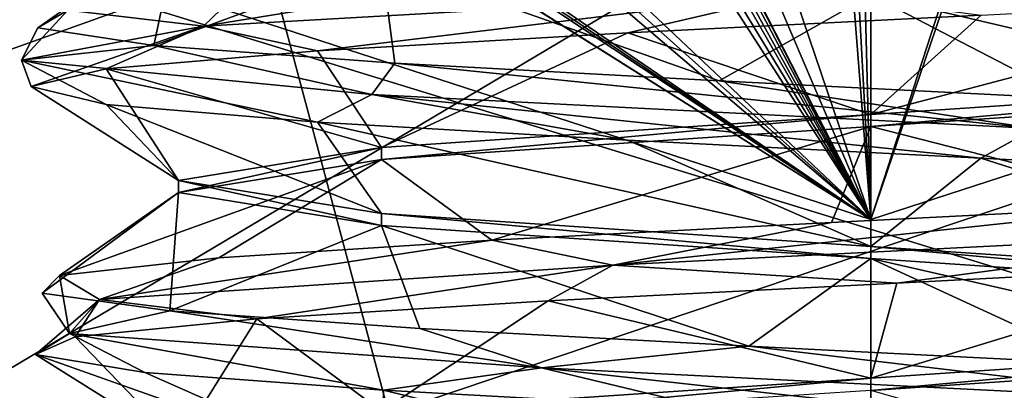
# Model space of a CAD drawing. Header units: millimetres. Extents: x -114 to 114, y -48 to 36.
# Tile 185 of 256: x 20.92 to 23.9, y -8.02 to -6.89. Entities that reach past the tile are written whole.
import ezdxf

# ---------------------------------------------------------------- set-up
doc = ezdxf.new("R2010")
doc.units = ezdxf.units.MM
doc.header["$LTSCALE"] = 65.185185
for name, color, linetype in [('2', 7, 'CONTINUOUS'), ('2786', 7, 'CONTINUOUS'), ('3463', 7, 'CONTINUOUS'), ('3648', 7, 'CONTINUOUS'), ('3649', 7, 'CONTINUOUS'), ('3650', 7, 'CONTINUOUS'), ('3652', 7, 'CONTINUOUS'), ('3654', 7, 'CONTINUOUS'), ('3662', 7, 'CONTINUOUS'), ('3831', 7, 'CONTINUOUS'), ('3832', 7, 'CONTINUOUS'), ('3984', 7, 'CONTINUOUS'), ('3987', 7, 'CONTINUOUS'), ('3988', 7, 'CONTINUOUS'), ('4059', 7, 'CONTINUOUS')]:
    doc.layers.add(name, color=color, linetype=linetype)

msp = doc.modelspace()

# ---------------------------------------------------------------- linework, layer by layer
at = {"layer": '2', "linetype": 'CONTINUOUS'}
for points in [[(-11.6345, -6.8483, 92.5), (113, -35, 92.5), (-9.8, 0, 92.5), (-11.6345, -6.8483, 92.5)], [(-9.8, 0, 92.5), (113, -35, 92.5), (21.2746, -6.8475, 92.5), (-9.8, 0, 92.5)], [(-16.6491, -11.8641, 92.5), (113, -35, 92.5), (-11.6345, -6.8483, 92.5), (-16.6491, -11.8641, 92.5)], [(21.2746, -6.8475, 92.5), (113, -35, 92.5), (25.7254, -6.8475, 92.5), (21.2746, -6.8475, 92.5)]]:
    msp.add_3dface(points, dxfattribs=at)
at = {"layer": '2786', "linetype": 'CONTINUOUS'}
for points in [[(-50.5, -32.5, 90), (63.3, 0, 90), (64.6742, -4.2309, 90), (-50.5, -32.5, 90)], [(63.3, 0, 90), (-50.5, -32.5, 90), (25.7254, -6.8475, 90), (63.3, 0, 90)], [(-50.5, -32.5, 90), (64.6742, -4.2309, 90), (68.2746, -6.8475, 90), (-50.5, -32.5, 90)], [(-50.5, -32.5, 90), (17.6742, -4.2309, 90), (21.2746, -6.8475, 90), (-50.5, -32.5, 90)], [(110.5, -32.5, 90), (-50.5, -32.5, 90), (72.7254, -6.8475, 90), (110.5, -32.5, 90)], [(-50.5, -32.5, 90), (68.2746, -6.8475, 90), (72.7254, -6.8475, 90), (-50.5, -32.5, 90)], [(-50.5, -32.5, 90), (21.2746, -6.8475, 90), (25.7254, -6.8475, 90), (-50.5, -32.5, 90)]]:
    msp.add_3dface(points, dxfattribs=at)
at = {"layer": '3463', "linetype": 'CONTINUOUS'}
for points in [[(23.5, -13.55, 110), (23.5, 13.55, 110), (16.7294, 11.7372, 110), (23.5, -13.55, 110)], [(30.2706, 11.7372, 110), (23.5, 13.55, 110), (30.2706, -11.7372, 110), (30.2706, 11.7372, 110)], [(30.2706, -11.7372, 110), (23.5, 13.55, 110), (23.5, -13.55, 110), (30.2706, -11.7372, 110)], [(16.7294, -11.7372, 110), (23.5, -13.55, 110), (16.7294, 11.7372, 110), (16.7294, -11.7372, 110)]]:
    msp.add_3dface(points, dxfattribs=at)
at = {"layer": '3648', "linetype": 'CONTINUOUS'}
for points in [[(19.0917, -6.0677, 108), (23.5, 7.5, 108), (23.5, -7.5, 108), (19.0917, -6.0677, 108)], [(23.5, -7.5, 108), (23.5, 7.5, 108), (27.9083, 6.0677, 108), (23.5, -7.5, 108)], [(27.9083, -6.0677, 108), (23.5, -7.5, 108), (27.9083, 6.0677, 108), (27.9083, -6.0677, 108)]]:
    msp.add_3dface(points, dxfattribs=at)
at = {"layer": '3649', "linetype": 'CONTINUOUS'}
for points in [[(23.5, -7.5, 108), (27.9083, -6.0677, 108), (23.5, -7.5, 106), (23.5, -7.5, 108)], [(23.5, -7.5, 106), (27.9083, -6.0677, 108), (27.9083, -6.0677, 106), (23.5, -7.5, 106)]]:
    msp.add_3dface(points, dxfattribs=at)
at = {"layer": '3650', "linetype": 'CONTINUOUS'}
for points in [[(19.0917, -6.0677, 106), (23.5, -7.5, 106), (20.0943, -5.3595, 106), (19.0917, -6.0677, 106)], [(20.0943, -5.3595, 106), (23.5, -7.5, 106), (20.1821, -5.4143, 106), (20.0943, -5.3595, 106)], [(20.1821, -5.4143, 106), (23.5, -7.5, 106), (20.2709, -5.4676, 106), (20.1821, -5.4143, 106)], [(20.2709, -5.4676, 106), (23.5, -7.5, 106), (20.9746, -5.8262, 106), (20.2709, -5.4676, 106)], [(22.4884, -5.835, 106), (23.5, -7.5, 106), (22.5364, -5.8208, 106), (22.4884, -5.835, 106)], [(22.5364, -5.8208, 106), (23.5, -7.5, 106), (22.577, -5.8274, 106), (22.5364, -5.8208, 106)], [(20.9746, -5.8262, 106), (23.5, -7.5, 106), (21.07, -5.8666, 106), (20.9746, -5.8262, 106)], [(22.4477, -5.8643, 106), (23.5, -7.5, 106), (22.4884, -5.835, 106), (22.4477, -5.8643, 106)], [(22.577, -5.8274, 106), (23.5, -7.5, 106), (22.6177, -5.8337, 106), (22.577, -5.8274, 106)], [(22.6177, -5.8337, 106), (23.5, -7.5, 106), (22.659, -5.8621, 106), (22.6177, -5.8337, 106)], [(21.07, -5.8666, 106), (23.5, -7.5, 106), (21.1659, -5.9055, 106), (21.07, -5.8666, 106)], [(22.1185, -6.1979, 106), (23.5, -7.5, 106), (22.4477, -5.8643, 106), (22.1185, -6.1979, 106)], [(22.659, -5.8621, 106), (23.5, -7.5, 106), (22.8986, -6.3215, 106), (22.659, -5.8621, 106)], [(21.1659, -5.9055, 106), (23.5, -7.5, 106), (21.9171, -6.1496, 106), (21.1659, -5.9055, 106)], [(23.4136, -5.9215, 106), (23.5, -7.5, 106), (23.4588, -5.8999, 106), (23.4136, -5.9215, 106)], [(23.4588, -5.8999, 106), (23.5, -7.5, 106), (23.5, -5.9, 106), (23.4588, -5.8999, 106)], [(23.5, -5.9, 106), (23.5, -7.5, 106), (23.8949, -6.3377, 106), (23.5, -5.9, 106)], [(23.3781, -5.9567, 106), (23.5, -7.5, 106), (23.4136, -5.9215, 106), (23.3781, -5.9567, 106)], [(23.1051, -6.3377, 106), (23.5, -7.5, 106), (23.3781, -5.9567, 106), (23.1051, -6.3377, 106)], [(23.5, -7.5, 106), (27.9083, -6.0677, 106), (23.8949, -6.3377, 106), (23.5, -7.5, 106)], [(21.9171, -6.1496, 106), (23.5, -7.5, 106), (22.0176, -6.1745, 106), (21.9171, -6.1496, 106)], [(22.0176, -6.1745, 106), (23.5, -7.5, 106), (22.1185, -6.1979, 106), (22.0176, -6.1745, 106)], [(22.8986, -6.3215, 106), (23.5, -7.5, 106), (23.0018, -6.3304, 106), (22.8986, -6.3215, 106)], [(23.0018, -6.3304, 106), (23.5, -7.5, 106), (23.1051, -6.3377, 106), (23.0018, -6.3304, 106)]]:
    msp.add_3dface(points, dxfattribs=at)
at = {"layer": '3652', "linetype": 'CONTINUOUS'}
for points in [[(23.5, -6.4, 93.5), (17.8751, -9.7428, 93.5), (19.7381, -5.1776, 93.5), (23.5, -6.4, 93.5)], [(29.1249, -9.7428, 93.5), (23.5, -11.25, 93.5), (27.2619, -5.1776, 93.5), (29.1249, -9.7428, 93.5)], [(23.5, -11.25, 93.5), (23.5, -6.4, 93.5), (27.2619, -5.1776, 93.5), (23.5, -11.25, 93.5)], [(23.5, -11.25, 93.5), (17.8751, -9.7428, 93.5), (23.5, -6.4, 93.5), (23.5, -11.25, 93.5)]]:
    msp.add_3dface(points, dxfattribs=at)
at = {"layer": '3654', "linetype": 'CONTINUOUS'}
for points in [[(19.0917, -6.0677, 108), (23.5, -7.5, 108), (19.0917, -6.0677, 106), (19.0917, -6.0677, 108)], [(23.5, -7.5, 108), (23.5, -7.5, 106), (19.0917, -6.0677, 106), (23.5, -7.5, 108)]]:
    msp.add_3dface(points, dxfattribs=at)
at = {"layer": '3662', "linetype": 'CONTINUOUS'}
for points in [[(23.5, -6.8184, 96.9), (24.9849, -6.9184, 97.515), (23.5, -6.7816, 96.9), (23.5, -6.8184, 96.9)], [(23.5, -6.7816, 96.9), (24.9849, -6.9184, 97.515), (24.9849, -6.8816, 97.5151), (23.5, -6.7816, 96.9)], [(23.5, -7.2184, 101.1), (23.5, -7.1816, 101.1), (24.9849, -7.0816, 100.485), (23.5, -7.2184, 101.1)], [(24.9849, -7.1184, 100.485), (23.5, -7.2184, 101.1), (24.9849, -7.0816, 100.485), (24.9849, -7.1184, 100.485)]]:
    msp.add_3dface(points, dxfattribs=at)
at = {"layer": '3831', "linetype": 'CONTINUOUS'}
for points in [[(24.9849, -7.0816, 100.485), (23.5, -7.1816, 101.1), (24.847, -6.826, 101.1614), (24.9849, -7.0816, 100.485)], [(24.847, -6.826, 101.1614), (23.5, -7.1816, 101.1), (23.8345, -6.8802, 101.5247), (24.847, -6.826, 101.1614)], [(23.8345, -6.8802, 101.5247), (23.5, -7.1816, 101.1), (22.7623, -6.9344, 101.4376), (23.8345, -6.8802, 101.5247)], [(22.7623, -6.9344, 101.4376), (22.0151, -7.2816, 100.4849), (21.8217, -6.9886, 100.9156), (22.7623, -6.9344, 101.4376)], [(23.5, -7.1816, 101.1), (22.0151, -7.2816, 100.4849), (22.7623, -6.9344, 101.4376), (23.5, -7.1816, 101.1)], [(21.8217, -6.9886, 100.9156), (22.0151, -7.2816, 100.4849), (21.1806, -7.0428, 100.0518), (21.8217, -6.9886, 100.9156)], [(21.1806, -7.0428, 100.0518), (21.4, -7.3816, 98.9999), (20.9532, -7.097, 99.0004), (21.1806, -7.0428, 100.0518)], [(22.0151, -7.2816, 100.4849), (21.4, -7.3816, 98.9999), (21.1806, -7.0428, 100.0518), (22.0151, -7.2816, 100.4849)], [(20.9532, -7.097, 99.0004), (21.4, -7.3816, 98.9999), (21.1802, -7.1512, 97.9489), (20.9532, -7.097, 99.0004)], [(21.4, -7.3816, 98.9999), (22.0151, -7.4816, 97.515), (21.1802, -7.1512, 97.9489), (21.4, -7.3816, 98.9999)], [(21.1802, -7.1512, 97.9489), (22.0151, -7.4816, 97.515), (21.8211, -7.2053, 97.0849), (21.1802, -7.1512, 97.9489)], [(22.0151, -7.4816, 97.515), (23.5, -7.5816, 96.9), (21.8211, -7.2053, 97.0849), (22.0151, -7.4816, 97.515)], [(21.8211, -7.2053, 97.0849), (23.5, -7.5816, 96.9), (22.7615, -7.2595, 96.5626), (21.8211, -7.2053, 97.0849)], [(22.7615, -7.2595, 96.5626), (23.5, -7.5816, 96.9), (23.8337, -7.3137, 96.4752), (22.7615, -7.2595, 96.5626)], [(23.5, -7.5816, 96.9), (24.9849, -7.6816, 97.515), (23.8337, -7.3137, 96.4752), (23.5, -7.5816, 96.9)], [(23.8337, -7.3137, 96.4752), (24.9849, -7.6816, 97.515), (24.8463, -7.3679, 96.8382), (23.8337, -7.3137, 96.4752)], [(24.9849, -7.8816, 100.485), (23.5, -7.9816, 101.1), (24.623, -7.6388, 101.2858), (24.9849, -7.8816, 100.485)], [(24.623, -7.6388, 101.2858), (23.5, -7.9816, 101.1), (23.5791, -7.693, 101.5456), (24.623, -7.6388, 101.2858)], [(23.5791, -7.693, 101.5456), (23.5, -7.9816, 101.1), (22.5211, -7.7472, 101.3511), (23.5791, -7.693, 101.5456)], [(22.5211, -7.7472, 101.3511), (22.0151, -8.0816, 100.485), (21.6377, -7.8014, 100.7372), (22.5211, -7.7472, 101.3511)], [(23.5, -7.9816, 101.1), (22.0151, -8.0816, 100.485), (22.5211, -7.7472, 101.3511), (23.5, -7.9816, 101.1)], [(21.6377, -7.8014, 100.7372), (21.4, -8.1816, 99), (21.0866, -7.8556, 99.8134), (21.6377, -7.8014, 100.7372)], [(22.0151, -8.0816, 100.485), (21.4, -8.1816, 99), (21.6377, -7.8014, 100.7372), (22.0151, -8.0816, 100.485)], [(21.0866, -7.8556, 99.8134), (21.4, -8.1816, 99), (20.9661, -7.9098, 98.7444), (21.0866, -7.8556, 99.8134)], [(21.4, -8.1816, 99), (22.0151, -8.2816, 97.5151), (20.9661, -7.9098, 98.7444), (21.4, -8.1816, 99)], [(20.9661, -7.9098, 98.7444), (22.0151, -8.2816, 97.5151), (21.2976, -7.964, 97.7211), (20.9661, -7.9098, 98.7444)], [(21.2976, -7.964, 97.7211), (22.0151, -8.2816, 97.5151), (22.0221, -8.0182, 96.9259), (21.2976, -7.964, 97.7211)], [(22.0151, -8.2816, 97.5151), (23.5, -8.3816, 96.9), (22.0221, -8.0182, 96.9259), (22.0151, -8.2816, 97.5151)], [(22.0221, -8.0182, 96.9259), (23.5, -8.3816, 96.9), (23.0102, -8.0724, 96.5007), (22.0221, -8.0182, 96.9259)]]:
    msp.add_3dface(points, dxfattribs=at)
at = {"layer": '3832', "linetype": 'CONTINUOUS'}
for points in [[(21.3245, -6.9726, 97.6759), (21.4, -6.6184, 98.9999), (20.9732, -6.919, 98.6812), (21.3245, -6.9726, 97.6759)], [(20.9732, -6.919, 98.6812), (21.4, -6.6184, 98.9999), (21.0638, -6.8654, 99.7423), (20.9732, -6.919, 98.6812)], [(22.0151, -6.7184, 97.515), (21.4, -6.6184, 98.9999), (21.3245, -6.9726, 97.6759), (22.0151, -6.7184, 97.515)], [(22.0561, -7.0263, 96.902), (22.0151, -6.7184, 97.515), (21.3245, -6.9726, 97.6759), (22.0561, -7.0263, 96.902)], [(23.5, -6.8184, 96.9), (22.0151, -6.7184, 97.515), (23.0402, -7.0799, 96.4951), (23.5, -6.8184, 96.9)], [(23.0402, -7.0799, 96.4951), (22.0151, -6.7184, 97.515), (22.0561, -7.0263, 96.902), (23.0402, -7.0799, 96.4951)], [(24.1047, -7.1335, 96.526), (23.5, -6.8184, 96.9), (23.0402, -7.0799, 96.4951), (24.1047, -7.1335, 96.526)], [(24.9849, -6.9184, 97.515), (23.5, -6.8184, 96.9), (25.0635, -7.1872, 96.9896), (24.9849, -6.9184, 97.515)], [(25.0635, -7.1872, 96.9896), (23.5, -6.8184, 96.9), (24.1047, -7.1335, 96.526), (25.0635, -7.1872, 96.9896)], [(23.5, -7.2184, 101.1), (24.9849, -7.1184, 100.485), (24.4312, -7.4554, 101.3705), (23.5, -7.2184, 101.1)], [(23.5, -7.2184, 101.1), (22.3507, -7.5626, 101.2727), (22.0151, -7.3184, 100.485), (23.5, -7.2184, 101.1)], [(22.3507, -7.5626, 101.2727), (23.5, -7.2184, 101.1), (23.3805, -7.509, 101.544), (22.3507, -7.5626, 101.2727)], [(23.3805, -7.509, 101.544), (23.5, -7.2184, 101.1), (24.4312, -7.4554, 101.3705), (23.3805, -7.509, 101.544)], [(21.5218, -7.6163, 100.604), (21.0389, -7.6699, 99.6549), (22.0151, -7.3184, 100.485), (21.5218, -7.6163, 100.604)], [(22.0151, -7.3184, 100.485), (21.0389, -7.6699, 99.6549), (21.4, -7.4184, 99), (22.0151, -7.3184, 100.485)], [(22.3507, -7.5626, 101.2727), (21.5218, -7.6163, 100.604), (22.0151, -7.3184, 100.485), (22.3507, -7.5626, 101.2727)], [(20.9862, -7.7235, 98.5913), (21.3731, -7.7772, 97.5991), (21.4, -7.4184, 99), (20.9862, -7.7235, 98.5913)], [(21.0389, -7.6699, 99.6549), (20.9862, -7.7235, 98.5913), (21.4, -7.4184, 99), (21.0389, -7.6699, 99.6549)], [(21.4, -7.4184, 99), (21.3731, -7.7772, 97.5991), (22.0151, -7.5184, 97.5151), (21.4, -7.4184, 99)], [(21.3731, -7.7772, 97.5991), (22.1319, -7.8308, 96.8519), (22.0151, -7.5184, 97.5151), (21.3731, -7.7772, 97.5991)], [(22.1319, -7.8308, 96.8519), (23.1299, -7.8844, 96.4802), (22.0151, -7.5184, 97.5151), (22.1319, -7.8308, 96.8519)], [(22.0151, -7.5184, 97.5151), (23.1299, -7.8844, 96.4802), (23.5, -7.6184, 96.9), (22.0151, -7.5184, 97.5151)], [(23.1299, -7.8844, 96.4802), (24.1926, -7.9381, 96.5492), (23.5, -7.6184, 96.9), (23.1299, -7.8844, 96.4802)], [(24.1926, -7.9381, 96.5492), (25.1342, -7.9917, 97.0467), (23.5, -7.6184, 96.9), (24.1926, -7.9381, 96.5492)], [(23.5, -7.6184, 96.9), (25.1342, -7.9917, 97.0467), (24.9849, -7.7184, 97.515), (23.5, -7.6184, 96.9)], [(24.9849, -7.9184, 100.4849), (24.346, -8.2599, 101.4022), (23.5, -8.0184, 101.1), (24.9849, -7.9184, 100.4849)]]:
    msp.add_3dface(points, dxfattribs=at)
at = {"layer": '3984', "linetype": 'CONTINUOUS'}
for points in [[(24.9849, -7.6816, 97.515), (23.5, -7.5816, 96.9), (24.9849, -7.7184, 97.515), (24.9849, -7.6816, 97.515)], [(23.5, -7.5816, 96.9), (23.5, -7.6184, 96.9), (24.9849, -7.7184, 97.515), (23.5, -7.5816, 96.9)], [(23.5, -7.9816, 101.1), (24.9849, -7.8816, 100.485), (23.5, -8.0184, 101.1), (23.5, -7.9816, 101.1)], [(24.9849, -7.8816, 100.485), (24.9849, -7.9184, 100.4849), (23.5, -8.0184, 101.1), (24.9849, -7.8816, 100.485)]]:
    msp.add_3dface(points, dxfattribs=at)
at = {"layer": '3987', "linetype": 'CONTINUOUS'}
for points in [[(23.5, -7.1816, 101.1), (23.5, -7.2184, 101.1), (22.0151, -7.3184, 100.485), (23.5, -7.1816, 101.1)], [(22.0151, -7.2816, 100.4849), (23.5, -7.1816, 101.1), (22.0151, -7.3184, 100.485), (22.0151, -7.2816, 100.4849)], [(21.4, -7.3816, 98.9999), (22.0151, -7.2816, 100.4849), (21.4, -7.4184, 99), (21.4, -7.3816, 98.9999)], [(22.0151, -7.2816, 100.4849), (22.0151, -7.3184, 100.485), (21.4, -7.4184, 99), (22.0151, -7.2816, 100.4849)], [(22.0151, -7.4816, 97.515), (21.4, -7.3816, 98.9999), (22.0151, -7.5184, 97.5151), (22.0151, -7.4816, 97.515)], [(21.4, -7.3816, 98.9999), (21.4, -7.4184, 99), (22.0151, -7.5184, 97.5151), (21.4, -7.3816, 98.9999)], [(23.5, -7.5816, 96.9), (22.0151, -7.4816, 97.515), (23.5, -7.6184, 96.9), (23.5, -7.5816, 96.9)], [(22.0151, -7.4816, 97.515), (22.0151, -7.5184, 97.5151), (23.5, -7.6184, 96.9), (22.0151, -7.4816, 97.515)]]:
    msp.add_3dface(points, dxfattribs=at)
at = {"layer": '3988', "linetype": 'CONTINUOUS'}
for points in [[(22.0151, -8.0816, 100.485), (23.5, -7.9816, 101.1), (22.1907, -8.1041, 100.6419), (22.0151, -8.0816, 100.485)], [(23.5, -7.9816, 101.1), (23.5, -8.0184, 101.1), (22.1907, -8.1041, 100.6419), (23.5, -7.9816, 101.1)]]:
    msp.add_3dface(points, dxfattribs=at)
at = {"layer": '4059', "linetype": 'CONTINUOUS'}
for points in [[(21.5803, -6.8117, 100.6736), (22.4325, -6.7581, 101.3123), (21.4751, -6.9137, 100.6308), (21.5803, -6.8117, 100.6736)], [(21.4751, -6.9137, 100.6308), (22.4325, -6.7581, 101.3123), (23.2947, -6.8101, 101.5919), (21.4751, -6.9137, 100.6308)], [(21.0638, -6.8654, 99.7423), (21.5803, -6.8117, 100.6736), (21.4751, -6.9137, 100.6308), (21.0638, -6.8654, 99.7423)], [(21.8217, -6.9886, 100.9156), (21.4751, -6.9137, 100.6308), (23.2947, -6.8101, 101.5919), (21.8217, -6.9886, 100.9156)], [(22.7623, -6.9344, 101.4376), (21.8217, -6.9886, 100.9156), (23.2947, -6.8101, 101.5919), (22.7623, -6.9344, 101.4376)], [(23.8345, -6.8802, 101.5247), (22.7623, -6.9344, 101.4376), (23.2947, -6.8101, 101.5919), (23.8345, -6.8802, 101.5247)], [(20.9732, -6.919, 98.6812), (21.0638, -6.8654, 99.7423), (20.9239, -7.0173, 98.6482), (20.9732, -6.919, 98.6812)], [(20.9239, -7.0173, 98.6482), (21.0638, -6.8654, 99.7423), (21.4751, -6.9137, 100.6308), (20.9239, -7.0173, 98.6482)], [(20.9532, -7.097, 99.0004), (20.9239, -7.0173, 98.6482), (21.4751, -6.9137, 100.6308), (20.9532, -7.097, 99.0004)], [(21.3245, -6.9726, 97.6759), (20.9732, -6.919, 98.6812), (20.9239, -7.0173, 98.6482), (21.3245, -6.9726, 97.6759)], [(21.1806, -7.0428, 100.0518), (20.9532, -7.097, 99.0004), (21.4751, -6.9137, 100.6308), (21.1806, -7.0428, 100.0518)], [(21.8217, -6.9886, 100.9156), (21.1806, -7.0428, 100.0518), (21.4751, -6.9137, 100.6308), (21.8217, -6.9886, 100.9156)], [(21.9865, -7.1209, 96.8859), (21.3245, -6.9726, 97.6759), (20.9239, -7.0173, 98.6482), (21.9865, -7.1209, 96.8859)], [(22.0561, -7.0263, 96.902), (21.3245, -6.9726, 97.6759), (21.9865, -7.1209, 96.8859), (22.0561, -7.0263, 96.902)], [(20.9532, -7.097, 99.0004), (21.1802, -7.1512, 97.9489), (20.9239, -7.0173, 98.6482), (20.9532, -7.097, 99.0004)], [(21.1802, -7.1512, 97.9489), (21.8211, -7.2053, 97.0849), (20.9239, -7.0173, 98.6482), (21.1802, -7.1512, 97.9489)], [(21.8211, -7.2053, 97.0849), (21.9865, -7.1209, 96.8859), (20.9239, -7.0173, 98.6482), (21.8211, -7.2053, 97.0849)], [(23.9973, -7.2245, 96.448), (22.0561, -7.0263, 96.902), (21.9865, -7.1209, 96.8859), (23.9973, -7.2245, 96.448)], [(23.0402, -7.0799, 96.4951), (22.0561, -7.0263, 96.902), (23.9973, -7.2245, 96.448), (23.0402, -7.0799, 96.4951)], [(24.1047, -7.1335, 96.526), (23.0402, -7.0799, 96.4951), (23.9973, -7.2245, 96.448), (24.1047, -7.1335, 96.526)], [(21.8211, -7.2053, 97.0849), (22.7615, -7.2595, 96.5626), (21.9865, -7.1209, 96.8859), (21.8211, -7.2053, 97.0849)], [(22.7615, -7.2595, 96.5626), (23.8337, -7.3137, 96.4752), (21.9865, -7.1209, 96.8859), (22.7615, -7.2595, 96.5626)], [(23.8337, -7.3137, 96.4752), (23.9973, -7.2245, 96.448), (21.9865, -7.1209, 96.8859), (23.8337, -7.3137, 96.4752)], [(23.8337, -7.3137, 96.4752), (24.8463, -7.3679, 96.8382), (23.9973, -7.2245, 96.448), (23.8337, -7.3137, 96.4752)], [(23.3805, -7.509, 101.544), (24.4312, -7.4554, 101.3705), (22.7172, -7.6389, 101.4793), (23.3805, -7.509, 101.544)], [(22.7172, -7.6389, 101.4793), (24.4312, -7.4554, 101.3705), (24.7645, -7.5353, 101.2718), (22.7172, -7.6389, 101.4793)], [(22.3507, -7.5626, 101.2727), (23.3805, -7.509, 101.544), (22.7172, -7.6389, 101.4793), (22.3507, -7.5626, 101.2727)], [(23.5791, -7.693, 101.5456), (22.7172, -7.6389, 101.4793), (24.7645, -7.5353, 101.2718), (23.5791, -7.693, 101.5456)], [(24.623, -7.6388, 101.2858), (23.5791, -7.693, 101.5456), (24.7645, -7.5353, 101.2718), (24.623, -7.6388, 101.2858)], [(21.5218, -7.6163, 100.604), (22.3507, -7.5626, 101.2727), (21.1602, -7.7426, 100.1337), (21.5218, -7.6163, 100.604)], [(21.1602, -7.7426, 100.1337), (22.3507, -7.5626, 101.2727), (22.7172, -7.6389, 101.4793), (21.1602, -7.7426, 100.1337)], [(21.0389, -7.6699, 99.6549), (21.5218, -7.6163, 100.604), (21.1602, -7.7426, 100.1337), (21.0389, -7.6699, 99.6549)], [(21.6377, -7.8014, 100.7372), (21.1602, -7.7426, 100.1337), (22.7172, -7.6389, 101.4793), (21.6377, -7.8014, 100.7372)], [(22.5211, -7.7472, 101.3511), (21.6377, -7.8014, 100.7372), (22.7172, -7.6389, 101.4793), (22.5211, -7.7472, 101.3511)], [(23.5791, -7.693, 101.5456), (22.5211, -7.7472, 101.3511), (22.7172, -7.6389, 101.4793), (23.5791, -7.693, 101.5456)], [(20.9862, -7.7235, 98.5913), (21.0389, -7.6699, 99.6549), (21.069, -7.8462, 98.0779), (20.9862, -7.7235, 98.5913)], [(21.069, -7.8462, 98.0779), (21.0389, -7.6699, 99.6549), (21.1602, -7.7426, 100.1337), (21.069, -7.8462, 98.0779)], [(21.3731, -7.7772, 97.5991), (20.9862, -7.7235, 98.5913), (21.069, -7.8462, 98.0779), (21.3731, -7.7772, 97.5991)], [(21.0866, -7.8556, 99.8134), (20.9661, -7.9098, 98.7444), (21.1602, -7.7426, 100.1337), (21.0866, -7.8556, 99.8134)], [(20.9661, -7.9098, 98.7444), (21.069, -7.8462, 98.0779), (21.1602, -7.7426, 100.1337), (20.9661, -7.9098, 98.7444)], [(21.6377, -7.8014, 100.7372), (21.0866, -7.8556, 99.8134), (21.1602, -7.7426, 100.1337), (21.6377, -7.8014, 100.7372)], [(22.5007, -7.9498, 96.5997), (21.3731, -7.7772, 97.5991), (21.069, -7.8462, 98.0779), (22.5007, -7.9498, 96.5997)], [(22.1319, -7.8308, 96.8519), (21.3731, -7.7772, 97.5991), (22.5007, -7.9498, 96.5997), (22.1319, -7.8308, 96.8519)], [(20.9661, -7.9098, 98.7444), (21.2976, -7.964, 97.7211), (21.069, -7.8462, 98.0779), (20.9661, -7.9098, 98.7444)], [(21.2976, -7.964, 97.7211), (22.0221, -8.0182, 96.9259), (21.069, -7.8462, 98.0779), (21.2976, -7.964, 97.7211)], [(22.0221, -8.0182, 96.9259), (22.5007, -7.9498, 96.5997), (21.069, -7.8462, 98.0779), (22.0221, -8.0182, 96.9259)], [(23.1299, -7.8844, 96.4802), (22.1319, -7.8308, 96.8519), (22.5007, -7.9498, 96.5997), (23.1299, -7.8844, 96.4802)], [(24.5584, -8.0534, 96.6252), (23.1299, -7.8844, 96.4802), (22.5007, -7.9498, 96.5997), (24.5584, -8.0534, 96.6252)], [(24.1926, -7.9381, 96.5492), (23.1299, -7.8844, 96.4802), (24.5584, -8.0534, 96.6252), (24.1926, -7.9381, 96.5492)], [(22.0221, -8.0182, 96.9259), (23.0102, -8.0724, 96.5007), (22.5007, -7.9498, 96.5997), (22.0221, -8.0182, 96.9259)], [(23.0102, -8.0724, 96.5007), (24.0858, -8.1265, 96.5215), (22.5007, -7.9498, 96.5997), (23.0102, -8.0724, 96.5007)], [(24.0858, -8.1265, 96.5215), (24.5584, -8.0534, 96.6252), (22.5007, -7.9498, 96.5997), (24.0858, -8.1265, 96.5215)]]:
    msp.add_3dface(points, dxfattribs=at)

doc.saveas('drawing.dxf')
